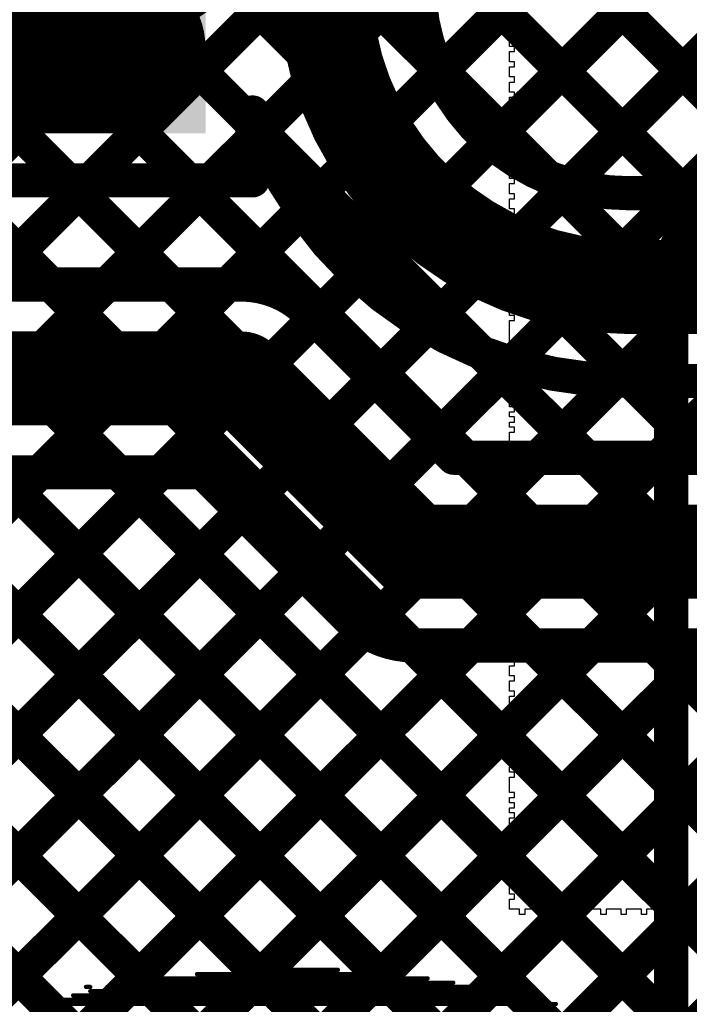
# Model space of a CAD drawing. Header units: millimetres. Extents: x 3.06 to 5.82, y 1.29 to 3.84.
# Tile 90 of 244: x 4.7 to 4.85, y 1.83 to 2.06. Entities that reach past the tile are written whole.
import ezdxf

# ---------------------------------------------------------------- set-up
doc = ezdxf.new("R2010")
doc.units = ezdxf.units.MM
doc.header["$MEASUREMENT"] = 0
for name, color, linetype in [('BottomLayer', 5, 'Continuous'), ('BottomOverlay', 54, 'Continuous'), ('TopLayer', 1, 'Continuous'), ('TopOverlay', 2, 'Continuous')]:
    doc.layers.add(name, color=color, linetype=linetype)

msp = doc.modelspace()

# ---------------------------------------------------------------- linework, layer by layer
at = {"layer": 'BottomLayer'}
for points, const_width in [([(4.767, 2.071), (4.767, 2.726)], 0.022), ([(4.79368, 2.0501), (5.299, 2.55542)], 0.008), ([(4.80587, 2.03401), (5.299, 2.52714)], 0.008), ([(4.82414, 2.024), (5.30213, 2.50199)], 0.008), ([(4.85043, 2.022), (5.31337, 2.48494)], 0.008), ([(4.789, 2.11236), (4.88191, 2.01946)], 0.008), ([(4.789, 2.08408), (4.85108, 2.022)], 0.008), ([(4.272, 2.056), (4.719, 2.056)], 0.04), ([(4.79286, 2.05193), (4.81893, 2.02586)], 0.008), ([(4.75, 2.025), (4.75, 2.04092)], 0.008), ([(4.67837, 2.025), (4.70278, 2.0006)], 0.008), ([(4.68761, 2.0006), (4.71201, 2.025)], 0.008), ([(4.69, 2.025), (4.719, 2.025)], 0.008), ([(4.69, 2.025), (4.719, 2.025)], 0.008), ([(4.70666, 2.025), (4.73106, 2.0006)], 0.008), ([(4.71589, 2.0006), (4.74029, 2.025)], 0.008), ([(4.719, 2.025), (4.75, 2.025)], 0.008), ([(4.73494, 2.025), (4.79994, 1.96)], 0.008), ([(4.838, 2.022), (4.86397, 2.022)], 0.008), ([(4.74417, 2.0006), (4.76158, 2.018)], 0.008), ([(4.838, 2), (4.87, 2)], 0.022), ([(4.76449, 1.99263), (4.77471, 2.00285)], 0.008), ([(4.51848, 2.0006), (4.7474, 2.0006)], 0.008), ([(4.763, 1.99412), (4.79711, 1.96)], 0.008), ([(4.77863, 1.97848), (4.79093, 1.99079)], 0.008), ([(4.48937, 1.9786), (4.7474, 1.9786)], 0.022), ([(4.7474, 1.9786), (4.788, 1.938)], 0.022), ([(4.80365, 1.98458), (4.82823, 1.96)], 0.008), ([(4.79277, 1.96434), (4.81057, 1.98214)], 0.008), ([(4.81671, 1.96), (4.83477, 1.97806)], 0.008), ([(4.838, 1.978), (4.86397, 1.978)], 0.008), ([(4.83851, 1.978), (4.85651, 1.96)], 0.008), ([(4.845, 1.96), (4.863, 1.978)], 0.008), ([(4.79711, 1.96), (4.92997, 1.96)], 0.008), ([(4.26286, 1.491), (4.72846, 1.9566)], 0.008), ([(4.51848, 1.9566), (4.73829, 1.9566)], 0.008), ([(4.57707, 1.9566), (5.02231, 1.51136)], 0.008), ([(4.60359, 1.86001), (4.70017, 1.9566)], 0.008), ([(4.60535, 1.9566), (5.03208, 1.52988)], 0.008), ([(4.63364, 1.9566), (5.05225, 1.53799)], 0.008), ([(4.66192, 1.9566), (5.08052, 1.538)], 0.008), ([(4.69021, 1.9566), (5.10881, 1.538)], 0.008), ([(4.71849, 1.9566), (5.13709, 1.538)], 0.008), ([(4.73829, 1.9566), (4.7724, 1.92248)], 0.008), ([(4.29114, 1.491), (4.74752, 1.94737)], 0.008), ([(4.788, 1.938), (4.936, 1.938)], 0.022), ([(4.31943, 1.491), (4.76166, 1.93323)], 0.008), ([(4.34771, 1.491), (4.77617, 1.91945)], 0.008), ([(4.376, 1.491), (4.801, 1.916)], 0.008), ([(4.40428, 1.491), (4.82928, 1.916)], 0.008), ([(4.43257, 1.491), (4.85757, 1.916)], 0.008), ([(4.46085, 1.491), (4.88585, 1.916)], 0.008), ([(4.48913, 1.491), (4.91413, 1.916)], 0.008), ([(4.51742, 1.491), (4.94258, 1.91616)], 0.008), ([(4.78737, 1.91601), (5.16537, 1.538)], 0.008), ([(4.788, 1.916), (4.92997, 1.916)], 0.008), ([(4.81566, 1.916), (5.19366, 1.538)], 0.008), ([(4.84394, 1.916), (5.22094, 1.539)], 0.008)]:
    msp.add_lwpolyline(points, dxfattribs=dict(at, const_width=const_width))
for points, const_width in [([(4.7615, 2.071, 1), (4.7725, 2.071, 1)], 0.011), ([(4.7615, 2.071, 1), (4.7725, 2.071, 1)], 0.011), ([(4.709, 2.056, 1), (4.729, 2.056, 1)], 0.02), ([(4.79086, 2.05193, 1), (4.79486, 2.05193, 1)], 0.004), ([(4.79168, 2.0501, 1), (4.79568, 2.0501, 1)], 0.004), ([(4.748, 2.04092, 1), (4.752, 2.04092, 1)], 0.004), ([(4.748, 2.04092, 1), (4.752, 2.04092, 1)], 0.004), ([(4.80387, 2.03401, 1), (4.80787, 2.03401, 1)], 0.004), ([(4.70466, 2.025, 1), (4.70866, 2.025, 1)], 0.004), ([(4.71001, 2.025, 1), (4.71401, 2.025, 1)], 0.004), ([(4.717, 2.025, 1), (4.721, 2.025, 1)], 0.004), ([(4.717, 2.025, 1), (4.721, 2.025, 1)], 0.004), ([(4.717, 2.025, 1), (4.721, 2.025, 1)], 0.004), ([(4.73294, 2.025, 1), (4.73694, 2.025, 1)], 0.004), ([(4.73829, 2.025, 1), (4.74229, 2.025, 1)], 0.004), ([(4.748, 2.025, 1), (4.752, 2.025, 1)], 0.004), ([(4.748, 2.025, 1), (4.752, 2.025, 1)], 0.004), ([(4.81693, 2.02586, 1), (4.82093, 2.02586, 1)], 0.004), ([(4.82214, 2.024, 1), (4.82614, 2.024, 1)], 0.004), ([(4.836, 2.022, 1), (4.84, 2.022, 1)], 0.004), ([(4.836, 2.022, 1), (4.84, 2.022, 1)], 0.004), ([(4.84843, 2.022, 1), (4.85243, 2.022, 1)], 0.004), ([(4.84908, 2.022, 1), (4.85308, 2.022, 1)], 0.004), ([(4.75958, 2.018, 1), (4.76358, 2.018, 1)], 0.004), ([(4.8325, 2, 1), (4.8435, 2, 1)], 0.011), ([(4.8325, 2, 1), (4.8435, 2, 1)], 0.011), ([(4.77271, 2.00285, 1), (4.77671, 2.00285, 1)], 0.004), ([(4.70078, 2.0006, 1), (4.70478, 2.0006, 1)], 0.004), ([(4.71389, 2.0006, 1), (4.71789, 2.0006, 1)], 0.004), ([(4.72906, 2.0006, 1), (4.73306, 2.0006, 1)], 0.004), ([(4.74217, 2.0006, 1), (4.74617, 2.0006, 1)], 0.004), ([(4.7454, 2.0006, 1), (4.7494, 2.0006, 1)], 0.004), ([(4.7454, 2.0006, 1), (4.7494, 2.0006, 1)], 0.004), ([(4.7454, 2.0006, 1), (4.7494, 2.0006, 1)], 0.004), ([(4.76096, 1.99415, 1), (4.76496, 1.99415, 1)], 0.004), ([(4.761, 1.99412, 1), (4.765, 1.99412, 1)], 0.004), ([(4.761, 1.99412, 1), (4.765, 1.99412, 1)], 0.004), ([(4.76249, 1.99263, 1), (4.76649, 1.99263, 1)], 0.004), ([(4.78893, 1.99079, 1), (4.79293, 1.99079, 1)], 0.004), ([(4.7419, 1.9786, 1), (4.7529, 1.9786, 1)], 0.011), ([(4.7419, 1.9786, 1), (4.7529, 1.9786, 1)], 0.011), ([(4.80165, 1.98458, 1), (4.80565, 1.98458, 1)], 0.004), ([(4.80857, 1.98214, 1), (4.81257, 1.98214, 1)], 0.004), ([(4.77663, 1.97848, 1), (4.78063, 1.97848, 1)], 0.004), ([(4.83277, 1.97806, 1), (4.83677, 1.97806, 1)], 0.004), ([(4.836, 1.978, 1), (4.84, 1.978, 1)], 0.004), ([(4.836, 1.978, 1), (4.84, 1.978, 1)], 0.004), ([(4.83651, 1.978, 1), (4.84051, 1.978, 1)], 0.004), ([(4.79077, 1.96434, 1), (4.79477, 1.96434, 1)], 0.004), ([(4.79511, 1.96, 1), (4.79911, 1.96, 1)], 0.004), ([(4.79511, 1.96, 1), (4.79911, 1.96, 1)], 0.004), ([(4.79794, 1.96, 1), (4.80194, 1.96, 1)], 0.004), ([(4.81471, 1.96, 1), (4.81871, 1.96, 1)], 0.004), ([(4.82623, 1.96, 1), (4.83023, 1.96, 1)], 0.004), ([(4.843, 1.96, 1), (4.847, 1.96, 1)], 0.004), ([(4.69817, 1.9566, 1), (4.70217, 1.9566, 1)], 0.004), ([(4.71649, 1.9566, 1), (4.72049, 1.9566, 1)], 0.004), ([(4.72646, 1.9566, 1), (4.73046, 1.9566, 1)], 0.004), ([(4.73629, 1.9566, 1), (4.74029, 1.9566, 1)], 0.004), ([(4.73629, 1.9566, 1), (4.74029, 1.9566, 1)], 0.004), ([(4.74552, 1.94737, 1), (4.74952, 1.94737, 1)], 0.004), ([(4.7825, 1.938, 1), (4.7935, 1.938, 1)], 0.011), ([(4.7825, 1.938, 1), (4.7935, 1.938, 1)], 0.011), ([(4.75966, 1.93323, 1), (4.76366, 1.93323, 1)], 0.004), ([(4.7704, 1.92248, 1), (4.7744, 1.92248, 1)], 0.004), ([(4.7704, 1.92248, 1), (4.7744, 1.92248, 1)], 0.004), ([(4.77044, 1.92244, 1), (4.77444, 1.92244, 1)], 0.004), ([(4.77417, 1.91945, 1), (4.77817, 1.91945, 1)], 0.004), ([(4.78537, 1.91601, 1), (4.78937, 1.91601, 1)], 0.004), ([(4.786, 1.916, 1), (4.79, 1.916, 1)], 0.004), ([(4.786, 1.916, 1), (4.79, 1.916, 1)], 0.004), ([(4.786, 1.916, 1), (4.79, 1.916, 1)], 0.004), ([(4.799, 1.916, 1), (4.803, 1.916, 1)], 0.004), ([(4.81366, 1.916, 1), (4.81766, 1.916, 1)], 0.004), ([(4.82728, 1.916, 1), (4.83128, 1.916, 1)], 0.004), ([(4.84194, 1.916, 1), (4.84594, 1.916, 1)], 0.004)]:
    msp.add_lwpolyline(points, format="xyb", close=True, dxfattribs=dict(at, const_width=const_width))
for points, const_width in [([(4.838, 2, -0.414214), (4.767, 2.071)], 0.022), ([(4.838, 2.022, -0.414214), (4.789, 2.071)], 0.008), ([(4.838, 1.978, -0.320712), (4.75, 2.04092)], 0.008), ([(4.7474, 2.0006, -0.198912), (4.76296, 1.99415)], 0.008), ([(4.7474, 2.0006, -0.199566), (4.763, 1.99412)], 0.008), ([(4.788, 1.916, -0.199566), (4.7724, 1.92248)], 0.008), ([(4.788, 1.916, -0.198912), (4.77244, 1.92244)], 0.008)]:
    msp.add_lwpolyline(points, format="xyb", dxfattribs=dict(at, const_width=const_width))
msp.add_solid([(4.701, 2.036), (4.739, 2.036), (4.701, 3.474), (4.739, 3.474)], dxfattribs=at)
at = {"layer": 'BottomOverlay', "const_width": 0.001}
for points in [[(4.737, 1.839), (4.783, 1.839)], [(4.75, 1.84), (4.77, 1.84)], [(4.723, 1.837), (4.797, 1.837)], [(4.729, 1.838), (4.791, 1.838)], [(4.708, 1.834), (4.813, 1.834)], [(4.711, 1.836), (4.712, 1.836)], [(4.712, 1.835), (4.809, 1.835)], [(4.716, 1.836), (4.804, 1.836)], [(4.806, 1.836), (4.807, 1.836)], [(4.811, 1.835), (4.812, 1.835)], [(4.813, 1.836), (4.814, 1.836)], [(4.699, 1.832), (4.821, 1.832)], [(4.704, 1.833), (4.817, 1.833)]]:
    msp.add_lwpolyline(points, dxfattribs=at)
at = {"layer": 'BottomOverlay', "const_width": 0.0005}
for points in [[(4.73675, 1.839, 1), (4.73725, 1.839, 1)], [(4.74975, 1.84, 1), (4.75025, 1.84, 1)], [(4.76975, 1.84, 1), (4.77025, 1.84, 1)], [(4.78275, 1.839, 1), (4.78325, 1.839, 1)], [(4.72275, 1.837, 1), (4.72325, 1.837, 1)], [(4.72875, 1.838, 1), (4.72925, 1.838, 1)], [(4.79075, 1.838, 1), (4.79125, 1.838, 1)], [(4.79675, 1.837, 1), (4.79725, 1.837, 1)], [(4.70775, 1.834, 1), (4.70825, 1.834, 1)], [(4.71075, 1.836, 1), (4.71125, 1.836, 1)], [(4.71175, 1.836, 1), (4.71225, 1.836, 1)], [(4.71175, 1.835, 1), (4.71225, 1.835, 1)], [(4.71575, 1.836, 1), (4.71625, 1.836, 1)], [(4.80375, 1.836, 1), (4.80425, 1.836, 1)], [(4.80575, 1.836, 1), (4.80625, 1.836, 1)], [(4.80675, 1.836, 1), (4.80725, 1.836, 1)], [(4.80875, 1.835, 1), (4.80925, 1.835, 1)], [(4.81075, 1.835, 1), (4.81125, 1.835, 1)], [(4.81175, 1.835, 1), (4.81225, 1.835, 1)], [(4.81275, 1.836, 1), (4.81325, 1.836, 1)], [(4.81275, 1.834, 1), (4.81325, 1.834, 1)], [(4.81375, 1.836, 1), (4.81425, 1.836, 1)], [(4.69875, 1.832, 1), (4.69925, 1.832, 1)], [(4.70375, 1.833, 1), (4.70425, 1.833, 1)], [(4.81675, 1.833, 1), (4.81725, 1.833, 1)], [(4.82075, 1.832, 1), (4.82125, 1.832, 1)]]:
    msp.add_lwpolyline(points, format="xyb", close=True, dxfattribs=at)
at = {"layer": 'TopLayer', "const_width": 0.008}
for points in [[(4.64578, 2.01534), (5.07044, 2.44)], [(4.65992, 2.0012), (5.09872, 2.44)], [(4.67006, 1.84163), (5.26843, 2.44)], [(4.67082, 1.98381), (5.12701, 2.44)], [(4.671, 1.95571), (5.15529, 2.44)], [(4.671, 1.92742), (5.18358, 2.44)], [(4.671, 1.89914), (5.21186, 2.44)], [(4.671, 1.87086), (5.24014, 2.44)], [(4.46681, 2.3497), (4.848, 1.96851)], [(4.46681, 2.32141), (4.848, 1.94023)], [(4.58137, 2.31999), (4.88191, 2.01946)], [(4.45313, 2.30682), (4.848, 1.91194)], [(4.56723, 2.30585), (4.85548, 2.0176)], [(4.43166, 2.3), (4.848, 1.88366)], [(4.5448, 2.3), (4.84733, 1.99747)], [(4.47322, 2.23015), (4.848, 1.85537)], [(4.48486, 2.19023), (4.848, 1.82709)], [(4.848, 1.4791), (4.848, 1.99397)], [(4.541, 1.68429), (4.848, 1.99129)], [(4.671, 1.97581), (4.848, 1.79881)], [(4.541, 1.656), (4.848, 1.963)], [(4.671, 1.94752), (4.848, 1.77052)], [(4.541, 1.62772), (4.848, 1.93472)], [(4.671, 1.91924), (4.848, 1.74224)], [(4.541, 1.59943), (4.848, 1.90643)], [(4.671, 1.89095), (4.848, 1.71395)], [(4.541, 1.57115), (4.848, 1.87815)], [(4.671, 1.86267), (4.848, 1.68567)], [(4.541, 1.54287), (4.848, 1.84987)]]:
    msp.add_lwpolyline(points, dxfattribs=at)
at = {"layer": 'TopLayer'}
for points, const_width in [([(4.771, 2.16299, -0.414214), (4.671, 2.06299)], 0.04), ([(4.848, 1.99397, -1.143538), (4.89281, 2)], 0.008)]:
    msp.add_lwpolyline(points, format="xyb", dxfattribs=dict(at, const_width=const_width))
at = {"layer": 'TopLayer', "const_width": 0.004}
for points in [[(4.85348, 2.0176, 1), (4.85748, 2.0176, 1)], [(4.84533, 1.99747, 1), (4.84933, 1.99747, 1)], [(4.846, 1.99397, 1), (4.85, 1.99397, 1)], [(4.846, 1.99397, 1), (4.85, 1.99397, 1)], [(4.846, 1.99129, 1), (4.85, 1.99129, 1)], [(4.846, 1.96851, 1), (4.85, 1.96851, 1)], [(4.846, 1.963, 1), (4.85, 1.963, 1)], [(4.846, 1.94023, 1), (4.85, 1.94023, 1)], [(4.846, 1.93472, 1), (4.85, 1.93472, 1)], [(4.846, 1.91194, 1), (4.85, 1.91194, 1)], [(4.846, 1.90643, 1), (4.85, 1.90643, 1)], [(4.846, 1.88366, 1), (4.85, 1.88366, 1)], [(4.846, 1.87815, 1), (4.85, 1.87815, 1)], [(4.846, 1.85537, 1), (4.85, 1.85537, 1)], [(4.846, 1.84987, 1), (4.85, 1.84987, 1)]]:
    msp.add_lwpolyline(points, format="xyb", close=True, dxfattribs=at)
at = {"layer": 'TopOverlay'}
for p, q in [((4.81135, 2.06232), (4.81135, 2.06351)), ((4.81016, 2.06113), (4.81016, 2.06232)), ((4.81016, 2.06232), (4.81135, 2.06232)), ((4.81016, 2.05994), (4.81016, 2.06113)), ((4.81135, 2.05994), (4.81016, 2.05994)), ((4.81016, 2.05756), (4.81016, 2.05875)), ((4.81016, 2.05875), (4.81135, 2.05875)), ((4.81135, 2.05875), (4.81135, 2.05994)), ((4.81016, 2.05637), (4.81016, 2.05756)), ((4.81135, 2.05637), (4.81016, 2.05637)), ((4.81135, 2.05518), (4.81135, 2.05637)), ((4.81016, 2.05399), (4.81016, 2.05518)), ((4.81016, 2.05518), (4.81135, 2.05518)), ((4.81016, 2.0528), (4.81016, 2.05399)), ((4.81135, 2.0528), (4.81016, 2.0528)), ((4.81016, 2.05042), (4.81016, 2.05161)), ((4.81016, 2.05161), (4.81135, 2.05161)), ((4.81135, 2.05161), (4.81135, 2.0528)), ((4.81016, 2.04924), (4.81016, 2.05042)), ((4.81135, 2.04924), (4.81016, 2.04924)), ((4.81135, 2.04805), (4.81135, 2.04924)), ((4.81016, 2.04686), (4.81016, 2.04805)), ((4.81016, 2.04805), (4.81135, 2.04805)), ((4.81016, 2.04567), (4.81016, 2.04686)), ((4.81135, 2.04567), (4.81016, 2.04567)), ((4.81016, 2.04329), (4.81016, 2.04448)), ((4.81016, 2.04448), (4.81135, 2.04448)), ((4.81135, 2.04448), (4.81135, 2.04567)), ((4.81016, 2.0421), (4.81016, 2.04329)), ((4.81135, 2.0421), (4.81016, 2.0421)), ((4.81135, 2.04091), (4.81135, 2.0421)), ((4.81016, 2.03972), (4.81016, 2.04091)), ((4.81016, 2.04091), (4.81135, 2.04091)), ((4.81016, 2.03853), (4.81016, 2.03972)), ((4.81135, 2.03853), (4.81016, 2.03853)), ((4.81016, 2.03615), (4.81016, 2.03734)), ((4.81016, 2.03734), (4.81135, 2.03734)), ((4.81135, 2.03734), (4.81135, 2.03853)), ((4.81016, 2.03496), (4.81016, 2.03615)), ((4.81135, 2.03496), (4.81016, 2.03496)), ((4.81016, 2.03259), (4.81016, 2.03378)), ((4.81016, 2.03378), (4.81135, 2.03378)), ((4.81135, 2.03378), (4.81135, 2.03496)), ((4.81016, 2.0314), (4.81016, 2.03259)), ((4.81135, 2.0314), (4.81016, 2.0314)), ((4.81135, 2.03021), (4.81135, 2.0314)), ((4.81016, 2.02902), (4.81016, 2.03021)), ((4.81016, 2.03021), (4.81135, 2.03021)), ((4.81016, 2.02783), (4.81016, 2.02902)), ((4.81016, 2.02664), (4.81016, 2.02783)), ((4.81016, 2.02545), (4.81016, 2.02664)), ((4.81135, 2.02545), (4.81016, 2.02545)), ((4.81016, 2.02307), (4.81016, 2.02426)), ((4.81016, 2.02426), (4.81135, 2.02426)), ((4.81135, 2.02426), (4.81135, 2.02545)), ((4.81016, 2.02188), (4.81016, 2.02307)), ((4.81135, 2.02188), (4.81016, 2.02188)), ((4.81135, 2.02069), (4.81135, 2.02188)), ((4.81016, 2.0195), (4.81016, 2.02069)), ((4.81016, 2.02069), (4.81135, 2.02069)), ((4.81016, 2.01831), (4.81016, 2.0195)), ((4.81135, 2.01831), (4.81016, 2.01831)), ((4.81016, 2.01594), (4.81016, 2.01713)), ((4.81016, 2.01713), (4.81135, 2.01713)), ((4.81135, 2.01713), (4.81135, 2.01831)), ((4.81016, 2.01475), (4.81016, 2.01594)), ((4.81135, 2.01475), (4.81016, 2.01475)), ((4.81135, 2.01356), (4.81135, 2.01475)), ((4.81016, 2.01237), (4.81016, 2.01356)), ((4.81016, 2.01356), (4.81135, 2.01356)), ((4.81016, 2.01118), (4.81016, 2.01237)), ((4.81135, 2.01118), (4.81016, 2.01118)), ((4.81016, 2.0088), (4.81016, 2.00999)), ((4.81016, 2.00999), (4.81135, 2.00999)), ((4.81135, 2.00999), (4.81135, 2.01118)), ((4.81016, 2.00761), (4.81016, 2.0088)), ((4.81135, 2.00761), (4.81016, 2.00761)), ((4.81135, 2.00642), (4.81135, 2.00761)), ((4.81016, 2.00523), (4.81016, 2.00642)), ((4.81016, 2.00642), (4.81135, 2.00642)), ((4.81016, 2.00404), (4.81016, 2.00523)), ((4.81135, 2.00404), (4.81016, 2.00404)), ((4.81016, 2.00167), (4.81016, 2.00285)), ((4.81016, 2.00285), (4.81135, 2.00285)), ((4.81135, 2.00285), (4.81135, 2.00404)), ((4.81016, 2.00048), (4.81016, 2.00167)), ((4.81135, 2.00048), (4.81016, 2.00048)), ((4.81135, 1.99929), (4.81135, 2.00048)), ((4.81016, 1.9981), (4.81016, 1.99929)), ((4.81016, 1.99929), (4.81135, 1.99929)), ((4.81016, 1.99691), (4.81016, 1.9981)), ((4.81135, 1.99691), (4.81016, 1.99691)), ((4.81135, 1.99572), (4.81135, 1.99691)), ((4.81016, 1.99453), (4.81016, 1.99572)), ((4.81016, 1.99572), (4.81135, 1.99572)), ((4.81016, 1.99334), (4.81016, 1.99453)), ((4.81135, 1.99334), (4.81016, 1.99334)), ((4.81016, 1.99096), (4.81016, 1.99215)), ((4.81016, 1.99215), (4.81135, 1.99215)), ((4.81135, 1.99215), (4.81135, 1.99334)), ((4.81016, 1.98977), (4.81016, 1.99096)), ((4.81016, 1.98858), (4.81016, 1.98977)), ((4.81016, 1.98739), (4.81016, 1.98858)), ((4.81016, 1.98621), (4.81016, 1.98739)), ((4.81135, 1.98621), (4.81016, 1.98621)), ((4.81016, 1.98383), (4.81016, 1.98502)), ((4.81016, 1.98502), (4.81135, 1.98502)), ((4.81135, 1.98502), (4.81135, 1.98621)), ((4.81016, 1.98264), (4.81016, 1.98383)), ((4.81135, 1.98264), (4.81016, 1.98264)), ((4.81135, 1.98145), (4.81135, 1.98264)), ((4.81016, 1.98026), (4.81016, 1.98145)), ((4.81016, 1.98145), (4.81135, 1.98145)), ((4.81016, 1.97907), (4.81016, 1.98026)), ((4.81135, 1.97907), (4.81016, 1.97907)), ((4.81135, 1.97788), (4.81135, 1.97907)), ((4.81135, 1.97669), (4.81135, 1.97788)), ((4.81016, 1.9755), (4.81016, 1.97669)), ((4.81016, 1.97669), (4.81135, 1.97669)), ((4.81016, 1.97431), (4.81016, 1.9755)), ((4.81016, 1.97312), (4.81016, 1.97431)), ((4.81016, 1.97193), (4.81016, 1.97312)), ((4.81135, 1.97193), (4.81016, 1.97193)), ((4.81016, 1.96956), (4.81016, 1.97074)), ((4.81016, 1.97074), (4.81135, 1.97074)), ((4.81135, 1.97074), (4.81135, 1.97193)), ((4.81135, 1.96956), (4.81016, 1.96956)), ((4.81016, 1.96718), (4.81016, 1.96837)), ((4.81016, 1.96837), (4.81135, 1.96837)), ((4.81135, 1.96837), (4.81135, 1.96956)), ((4.81135, 1.96718), (4.81016, 1.96718)), ((4.81016, 1.9648), (4.81016, 1.96599)), ((4.81016, 1.96599), (4.81135, 1.96599)), ((4.81135, 1.96599), (4.81135, 1.96718)), ((4.81016, 1.96361), (4.81016, 1.9648)), ((4.81135, 1.96361), (4.81016, 1.96361)), ((4.81135, 1.96242), (4.81135, 1.96361)), ((4.81016, 1.96123), (4.81016, 1.96242)), ((4.81016, 1.96242), (4.81135, 1.96242)), ((4.81016, 1.96004), (4.81016, 1.96123)), ((4.81135, 1.96004), (4.81016, 1.96004)), ((4.81135, 1.95885), (4.81135, 1.96004)), ((4.81016, 1.95647), (4.81016, 1.95766)), ((4.81016, 1.95766), (4.81135, 1.95766)), ((4.81135, 1.95766), (4.81135, 1.95885)), ((4.81016, 1.95528), (4.81016, 1.95647)), ((4.81016, 1.9541), (4.81016, 1.95528)), ((4.81016, 1.95291), (4.81016, 1.9541)), ((4.81135, 1.95291), (4.81016, 1.95291)), ((4.81135, 1.95172), (4.81135, 1.95291)), ((4.81016, 1.95053), (4.81016, 1.95172)), ((4.81016, 1.95172), (4.81135, 1.95172)), ((4.81016, 1.94934), (4.81016, 1.95053)), ((4.81016, 1.94815), (4.81016, 1.94934)), ((4.81135, 1.94815), (4.81016, 1.94815)), ((4.81135, 1.94696), (4.81135, 1.94815)), ((4.81016, 1.94577), (4.81016, 1.94696)), ((4.81016, 1.94696), (4.81135, 1.94696)), ((4.81135, 1.94577), (4.81016, 1.94577)), ((4.81135, 1.94458), (4.81135, 1.94577)), ((4.81016, 1.94339), (4.81016, 1.94458)), ((4.81016, 1.94458), (4.81135, 1.94458)), ((4.81135, 1.94339), (4.81016, 1.94339)), ((4.81135, 1.9422), (4.81135, 1.94339)), ((4.81016, 1.94101), (4.81016, 1.9422)), ((4.81016, 1.9422), (4.81135, 1.9422)), ((4.81016, 1.93982), (4.81016, 1.94101)), ((4.81016, 1.93863), (4.81016, 1.93982)), ((4.81135, 1.93863), (4.81016, 1.93863)), ((4.81135, 1.93745), (4.81135, 1.93863)), ((4.81016, 1.93626), (4.81016, 1.93745)), ((4.81016, 1.93745), (4.81135, 1.93745)), ((4.81135, 1.93626), (4.81016, 1.93626)), ((4.81135, 1.93507), (4.81135, 1.93626)), ((4.81016, 1.93388), (4.81016, 1.93507)), ((4.81016, 1.93507), (4.81135, 1.93507)), ((4.81135, 1.93388), (4.81016, 1.93388)), ((4.81135, 1.93269), (4.81135, 1.93388)), ((4.81016, 1.9315), (4.81016, 1.93269)), ((4.81016, 1.93269), (4.81135, 1.93269)), ((4.81016, 1.93031), (4.81016, 1.9315)), ((4.81135, 1.93031), (4.81016, 1.93031)), ((4.81016, 1.92793), (4.81016, 1.92912)), ((4.81016, 1.92912), (4.81135, 1.92912)), ((4.81135, 1.92912), (4.81135, 1.93031)), ((4.81016, 1.92674), (4.81016, 1.92793)), ((4.81135, 1.92674), (4.81016, 1.92674)), ((4.81135, 1.92555), (4.81135, 1.92674)), ((4.81016, 1.92436), (4.81016, 1.92555)), ((4.81016, 1.92555), (4.81135, 1.92555)), ((4.81016, 1.92317), (4.81016, 1.92436)), ((4.81135, 1.92317), (4.81016, 1.92317)), ((4.81016, 1.9208), (4.81016, 1.92199)), ((4.81016, 1.92199), (4.81135, 1.92199)), ((4.81135, 1.92199), (4.81135, 1.92317)), ((4.81016, 1.91961), (4.81016, 1.9208)), ((4.81135, 1.91961), (4.81016, 1.91961)), ((4.81016, 1.91723), (4.81016, 1.91842)), ((4.81016, 1.91842), (4.81135, 1.91842)), ((4.81135, 1.91842), (4.81135, 1.91961)), ((4.81016, 1.91604), (4.81016, 1.91723)), ((4.81135, 1.91604), (4.81016, 1.91604)), ((4.81135, 1.91485), (4.81135, 1.91604)), ((4.81016, 1.91366), (4.81016, 1.91485)), ((4.81016, 1.91485), (4.81135, 1.91485)), ((4.81016, 1.91247), (4.81016, 1.91366)), ((4.81135, 1.91247), (4.81016, 1.91247)), ((4.81016, 1.91009), (4.81016, 1.91128)), ((4.81016, 1.91128), (4.81135, 1.91128)), ((4.81135, 1.91128), (4.81135, 1.91247)), ((4.81016, 1.9089), (4.81016, 1.91009)), ((4.81135, 1.9089), (4.81016, 1.9089)), ((4.81135, 1.90771), (4.81135, 1.9089)), ((4.81016, 1.90653), (4.81016, 1.90771)), ((4.81016, 1.90771), (4.81135, 1.90771)), ((4.81016, 1.90534), (4.81016, 1.90653)), ((4.81135, 1.90534), (4.81016, 1.90534)), ((4.81016, 1.90296), (4.81016, 1.90415)), ((4.81016, 1.90415), (4.81135, 1.90415)), ((4.81135, 1.90415), (4.81135, 1.90534)), ((4.81016, 1.90177), (4.81016, 1.90296)), ((4.81135, 1.90177), (4.81016, 1.90177)), ((4.81135, 1.90058), (4.81135, 1.90177)), ((4.81016, 1.89939), (4.81016, 1.90058)), ((4.81016, 1.90058), (4.81135, 1.90058)), ((4.81016, 1.8982), (4.81016, 1.89939)), ((4.81135, 1.8982), (4.81016, 1.8982)), ((4.81016, 1.89582), (4.81016, 1.89701)), ((4.81016, 1.89701), (4.81135, 1.89701)), ((4.81135, 1.89701), (4.81135, 1.8982)), ((4.81135, 1.89582), (4.81016, 1.89582)), ((4.81016, 1.89344), (4.81016, 1.89463)), ((4.81016, 1.89463), (4.81135, 1.89463)), ((4.81135, 1.89463), (4.81135, 1.89582)), ((4.81016, 1.89225), (4.81016, 1.89344)), ((4.81016, 1.89106), (4.81016, 1.89225)), ((4.81135, 1.89106), (4.81016, 1.89106)), ((4.81016, 1.88869), (4.81016, 1.88988)), ((4.81016, 1.88988), (4.81135, 1.88988)), ((4.81135, 1.88988), (4.81135, 1.89106)), ((4.81135, 1.88869), (4.81016, 1.88869)), ((4.81016, 1.88631), (4.81016, 1.8875)), ((4.81016, 1.8875), (4.81135, 1.8875)), ((4.81135, 1.8875), (4.81135, 1.88869)), ((4.81135, 1.88631), (4.81016, 1.88631)), ((4.81016, 1.88393), (4.81016, 1.88512)), ((4.81016, 1.88512), (4.81135, 1.88512)), ((4.81135, 1.88512), (4.81135, 1.88631)), ((4.81016, 1.88274), (4.81016, 1.88393)), ((4.81016, 1.88155), (4.81016, 1.88274)), ((4.81135, 1.88155), (4.81016, 1.88155)), ((4.81135, 1.88036), (4.81135, 1.88155)), ((4.81016, 1.87917), (4.81016, 1.88036)), ((4.81016, 1.88036), (4.81135, 1.88036)), ((4.81135, 1.87917), (4.81016, 1.87917)), ((4.81135, 1.87798), (4.81135, 1.87917)), ((4.81016, 1.87679), (4.81016, 1.87798)), ((4.81016, 1.87798), (4.81135, 1.87798)), ((4.81135, 1.87679), (4.81016, 1.87679)), ((4.81135, 1.8756), (4.81135, 1.87679)), ((4.81016, 1.87442), (4.81016, 1.8756)), ((4.81016, 1.8756), (4.81135, 1.8756)), ((4.81016, 1.87323), (4.81016, 1.87442)), ((4.81016, 1.87204), (4.81016, 1.87323)), ((4.81135, 1.87204), (4.81016, 1.87204)), ((4.81135, 1.87085), (4.81135, 1.87204)), ((4.81016, 1.86966), (4.81016, 1.87085)), ((4.81016, 1.87085), (4.81135, 1.87085)), ((4.81016, 1.86847), (4.81016, 1.86966)), ((4.81135, 1.86847), (4.81016, 1.86847)), ((4.81016, 1.86609), (4.81016, 1.86728)), ((4.81016, 1.86728), (4.81135, 1.86728)), ((4.81135, 1.86728), (4.81135, 1.86847)), ((4.81016, 1.8649), (4.81016, 1.86609)), ((4.81135, 1.8649), (4.81016, 1.8649)), ((4.81135, 1.86371), (4.81135, 1.8649)), ((4.81016, 1.86252), (4.81016, 1.86371)), ((4.81016, 1.86371), (4.81135, 1.86371)), ((4.81016, 1.86133), (4.81016, 1.86252)), ((4.81135, 1.86133), (4.81016, 1.86133)), ((4.81016, 1.85895), (4.81016, 1.86014)), ((4.81016, 1.86014), (4.81135, 1.86014)), ((4.81135, 1.86014), (4.81135, 1.86133)), ((4.81016, 1.85777), (4.81016, 1.85895)), ((4.81135, 1.85777), (4.81016, 1.85777)), ((4.81135, 1.85658), (4.81135, 1.85777)), ((4.81016, 1.85539), (4.81016, 1.85658)), ((4.81016, 1.85658), (4.81135, 1.85658)), ((4.81016, 1.8542), (4.81016, 1.85539)), ((4.81254, 1.8542), (4.81016, 1.8542)), ((4.81254, 1.85301), (4.81254, 1.8542)), ((4.81373, 1.85301), (4.81254, 1.85301)), ((4.8173, 1.8542), (4.81373, 1.8542)), ((4.81373, 1.8542), (4.81373, 1.85301)), ((4.8173, 1.85301), (4.8173, 1.8542)), ((4.81849, 1.85301), (4.8173, 1.85301)), ((4.82205, 1.8542), (4.81849, 1.8542)), ((4.81849, 1.8542), (4.81849, 1.85301)), ((4.82205, 1.85301), (4.82205, 1.8542)), ((4.82324, 1.85301), (4.82205, 1.85301)), ((4.82681, 1.8542), (4.82324, 1.8542)), ((4.82324, 1.8542), (4.82324, 1.85301)), ((4.82681, 1.85301), (4.82681, 1.8542)), ((4.828, 1.85301), (4.82681, 1.85301)), ((4.83157, 1.8542), (4.828, 1.8542)), ((4.828, 1.8542), (4.828, 1.85301)), ((4.83157, 1.85301), (4.83157, 1.8542)), ((4.83276, 1.85301), (4.83157, 1.85301)), ((4.83632, 1.8542), (4.83276, 1.8542)), ((4.83276, 1.8542), (4.83276, 1.85301)), ((4.83632, 1.85301), (4.83632, 1.8542)), ((4.83751, 1.85301), (4.83632, 1.85301)), ((4.84108, 1.8542), (4.83751, 1.8542)), ((4.83751, 1.8542), (4.83751, 1.85301)), ((4.84108, 1.85301), (4.84108, 1.8542)), ((4.84227, 1.85301), (4.84108, 1.85301)), ((4.84584, 1.8542), (4.84227, 1.8542)), ((4.84227, 1.8542), (4.84227, 1.85301)), ((4.84584, 1.85301), (4.84584, 1.8542)), ((4.84703, 1.85301), (4.84584, 1.85301)), ((4.8506, 1.8542), (4.84703, 1.8542)), ((4.84703, 1.8542), (4.84703, 1.85301)), ((4.8506, 1.85301), (4.8506, 1.8542)), ((4.85297, 1.85301), (4.8506, 1.85301))]:
    msp.add_line(p, q, dxfattribs=at)

doc.saveas('drawing.dxf')
